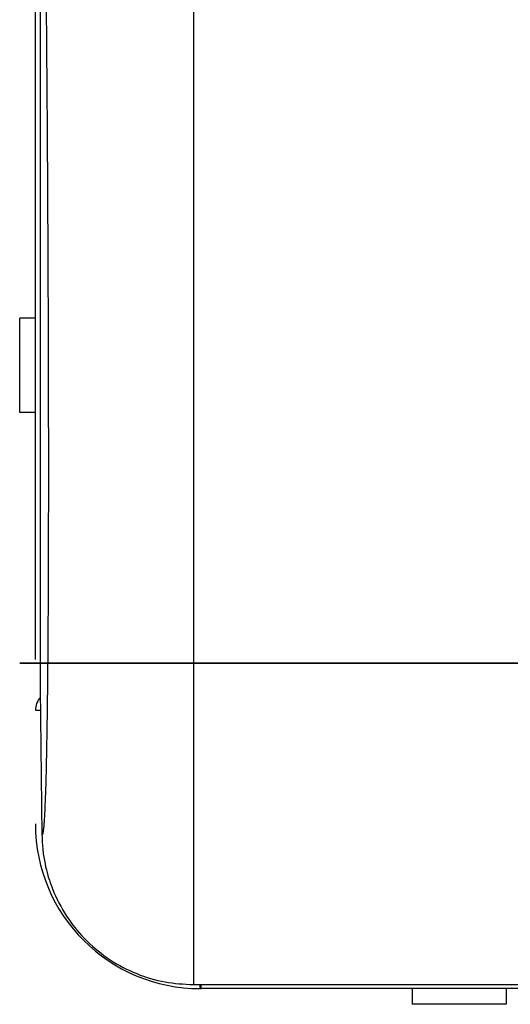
# Model space of a CAD drawing. Header units: millimetres. Extents: x -382 to 385, y -44 to 2191.
# Tile 1 of 256: x -382 to -319, y -44 to 82. Entities that reach past the tile are written whole.
import ezdxf

# ---------------------------------------------------------------- set-up
doc = ezdxf.new("R2010")
doc.units = ezdxf.units.MM
for name, color, linetype, true_color in [('ORTHO$6', 7, 'CONTINUOUS', 0xffffff), ('ORTHO$7', 7, 'CONTINUOUS', 0xffffff), ('ORTHO$8', 7, 'CONTINUOUS', 0xffffff)]:
    doc.layers.add(name, color=color, linetype=linetype, true_color=true_color)

msp = doc.modelspace()

# ---------------------------------------------------------------- linework, layer by layer
at = {"layer": 'ORTHO$6', "color": 7, "linetype": 'Continuous'}
for p, q in [((-380, 0, 1300.02), (-382, 0, 1300.02)), ((-380, 0, 1118.52), (-382, 0, 1118.52)), ((-382, 0, 1312.02), (-380, 0, 1312.02)), ((-382, 0, 1130.52), (-380, 0, 1130.52)), ((-382, 0, 1124.52), (-382, 0, 1118.52)), ((-382, 0, 1306.02), (-382, 0, 1300.02)), ((-382, 0, 1124.52), (-382, 0, 1130.52)), ((-382, 0, 1306.02), (-382, 0, 1312.02)), ((-379.33, 0, 1333.02), (-380, 0, 1333.02)), ((-379.95, 0, 1332.52), (-380, 0, 1332.52)), ((-380, 0, 1327.52), (-380, 0, 230.52)), ((-380, 0, 1348.52), (-380, 0, 1333.02)), ((-380, 0, 224), (-380, 0, 18)), ((-380, 0, 1333.02), (-380, 0, 1332.52)), ((-380, 0, 230.54), (-380, 0, 16.52)), ((-380, 0, 15.52), (-380, 0, 16.52)), ((-379.5, 0, 229.02), (-377.5, 0, 229.02)), ((-379.5, 0, 225.5), (-377.5, 0, 225.5)), ((-379.5, 0, 16.5), (-377.5, 0, 16.5)), ((-379.5, 0, 1329.02), (-377.5, 0, 1329.02)), ((-379.5, 0, 15.02), (-377.5, 0, 15.02)), ((-377.5, 0, 229.52), (-379.5, 0, 229.52)), ((-377.5, 0, 225.5), (-379.5, 0, 225.5)), ((-377.5, 0, 16.5), (-379.5, 0, 16.5)), ((-377.5, 0, 1328.52), (-379.5, 0, 1328.52)), ((-377.85, 0, 15.52), (-379.5, 0, 15.52)), ((-379.4, 0, 1330.9), (-379.4, 0, 1330.88)), ((-379.4, 0, 1330.88), (-379.4, 0, 1329.14)), ((-374, 0, 225.5), (-377.5, 0, 225.5)), ((-377.5, 0, 16.5), (-374, 0, 16.5)), ((-377.5, 0, 1333.02), (-375.5, 0, 1333.02)), ((-377.5, 0, 1330.52), (-362.8, 0, 1330.52)), ((-377.5, 0, 1331.52), (-362.8, 0, 1331.52)), ((-362, 0, 1328.52), (-377.5, 0, 1328.52)), ((-377.5, 0, 229.52), (-361, 0, 229.52)), ((-377.5, 0, 1332.52), (-375.5, 0, 1332.52)), ((-377.5, 0, 1328.58), (-377.5, 0, 1329.02)), ((-376.5, 0, 15.02), (-377.5, 0, 15.02)), ((-377.5, 0, 15.02), (-377.5, 0, 14.02)), ((-377.5, 0, 14.02), (-376.5, 0, 14.02)), ((-377.5, 0, 229.02), (-377.5, 0, 228.02)), ((-377.5, 0, 229.02), (-376.5, 0, 229.02)), ((-377.5, 0, 228.02), (-376.5, 0, 228.02)), ((-376.5, 0, 226.5), (-377.5, 0, 226.5)), ((-376.5, 0, 16.5), (-377.5, 0, 16.5)), ((-377.5, 0, 16.5), (-377.5, 0, 15.5)), ((-377.5, 0, 225.5), (-376.5, 0, 225.5)), ((-377.5, 0, 226.5), (-377.5, 0, 225.5)), ((-377.5, 0, 15.5), (-376.5, 0, 15.5)), ((-377.5, 0, 1329.02), (-376.5, 0, 1329.02)), ((-377.5, 0, 1330.02), (-377.5, 0, 1329.02)), ((-376.5, 0, 1330.02), (-377.5, 0, 1330.02)), ((-376.92, 0, 1331.52), (-376.91, 0, 1332.52)), ((-374.88, 0, 1331.6), (-376.91, 0, 1331.6)), ((-376.91, 0, 1331.52), (-376.91, 0, 1331.6)), ((-376.91, 0, 1331.6), (-376.89, 0, 1332.52)), ((-376, 0, 1329.02), (-376.58, 0, 1329.02)), ((-376.5, 0, 228.02), (-361, 0, 228.02)), ((-376.5, 0, 229.02), (-361, 0, 229.02)), ((-376.5, 0, 15.5), (-371, 0, 15.5)), ((-376.5, 0, 16.5), (-374, 0, 16.5)), ((-376.5, 0, 226.5), (-371, 0, 226.5)), ((-376.5, 0, 225.5), (-374, 0, 225.5)), ((-376.5, 0, 1329.02), (-361, 0, 1329.02)), ((-376.5, 0, 1330.02), (-361, 0, 1330.02)), ((-376.5, 0, 14.02), (-374, 0, 14.02)), ((-376.5, 0, 15.02), (-374, 0, 15.02)), ((-376, 0, 1329.02), (-376, 0, 1328.52)), ((-376, 0, 20.5), (-376, 0, 221.5)), ((-374, 0, 1348.52), (-375.5, 0, 1348.52)), ((-375.5, 0, 1333.02), (-375.5, 0, 1332.52)), ((-375, 0, 1332.02), (-374.5, 0, 1332.02)), ((-374.5, 0, 1332.02), (-362.8, 0, 1332.02)), ((-373, 0, 14.02), (-374, 0, 14.02)), ((-373, 0, 15.02), (-374, 0, 15.02)), ((-373.5, 0, 1510), (-373.5, 0, 1526)), ((-183.5, 0, 1510), (-373.5, 0, 1510)), ((-183.5, 0, 1526), (-373.5, 0, 1526)), ((-373.49, 0, 1509.52), (-373.49, 0, 1510)), ((-373.49, 0, 1509.52), (-322.95, 0, 1509.52)), ((-373, 0, 14.02), (-373, 0, 15.02)), ((-373, 0, 14.02), (-372, 0, 14.02)), ((-372, 0, 15.02), (-373, 0, 15.02)), ((-372, 0, 14.02), (-359.5, 0, 14.02)), ((-372, 0, 15.02), (-359.5, 0, 15.02)), ((-371, 0, 1328.52), (-371, 0, 1329.02)), ((-371, 0, 1330.02), (-371, 0, 1330.52)), ((-371, 0, 226.5), (-355, 0, 226.5)), ((-355, 0, 15.5), (-371, 0, 15.5)), ((-370.51, 0, 1356.07), (-370.96, 0, 1356.53)), ((-362.09, 0, 1347.66), (-370.51, 0, 1356.07)), ((-368.87, 0, 1358.4), (-369.25, 0, 1358.77)), ((-369, 0, 1331.52), (-369, 0, 1332.02)), ((-359.29, 0, 1348.82), (-368.87, 0, 1358.4)), ((-359.29, 0, 1348.32), (-368.87, 0, 1357.9)), ((-365, 0, 1332.02), (-365, 0, 1331.52)), ((-363, 0, 1330.52), (-363, 0, 1330.02)), ((-363, 0, 1329.02), (-363, 0, 1328.52)), ((-363, 0, 1330.32), (-361.49, 0, 1330.32)), ((-362.8, 0, 1330.52), (-361.8, 0, 1330.52)), ((-361.8, 0, 1331.52), (-362.8, 0, 1331.52)), ((-359, 0, 1331.6), (-362.42, 0, 1331.6)), ((-360, 0, 1328.52), (-362, 0, 1328.52)), ((-361.8, 0, 1330.52), (-361.8, 0, 1331.52)), ((-361.8, 0, 1333.02), (-361.8, 0, 1346.95)), ((-361.8, 0, 1332.52), (-361.8, 0, 1333.02)), ((-361.35, 0, 1331.02), (-361.8, 0, 1331.02)), ((-361.49, 0, 1330.32), (-358.71, 0, 1330.32)), ((-361.25, 0, 1331.04), (-360.48, 0, 1331.04)), ((-360, 0, 1302.62), (-361, 0, 1302.62)), ((-361, 0, 1309.42), (-360, 0, 1309.42)), ((-361, 0, 229.02), (-361, 0, 228.02)), ((-361, 0, 228.02), (-360, 0, 228.02)), ((-361, 0, 229.02), (-360, 0, 229.02)), ((-361, 0, 1329.02), (-361, 0, 1330.02)), ((-361, 0, 1329.02), (-360, 0, 1329.02)), ((-360, 0, 1330.02), (-361, 0, 1330.02)), ((-361, 0, 229.52), (-361, 0, 1327.52)), ((-361, 0, 229.52), (-360, 0, 229.52)), ((-361, 0, 239.35), (-360, 0, 235.62)), ((-361, 0, 235.21), (-360, 0, 235.48)), ((-359, 0, 1331.04), (-360.48, 0, 1331.04)), ((-360.25, 0, 1331.04), (-360.25, 0, 1331.11)), ((-360.25, 0, 1331.11), (-360.1, 0, 1331.11)), ((-359.75, 0, 1331.11), (-360.1, 0, 1331.11)), ((-360, 0, 228.02), (-359, 0, 228.02)), ((-360, 0, 1330.02), (-360, 0, 1329.02)), ((-360, 0, 1329.02), (-359, 0, 1329.02)), ((-359, 0, 1330.02), (-360, 0, 1330.02)), ((-360, 0, 230.52), (-357.5, 0, 230.52)), ((-360, 0, 1329.02), (-360, 0, 230.52)), ((-360, 0, 228.52), (-360, 0, 228.02)), ((-360, 0, 230.52), (-360, 0, 228.52)), ((-360, 0, 1329.02), (-359, 0, 1329.02)), ((-358.9, 0, 1363.66), (-359.88, 0, 1363.66)), ((-359.75, 0, 1331.11), (-359.75, 0, 1331.04)), ((-359, 0, 1329.02), (-359, 0, 1329.02)), ((-359, 0, 1330.02), (-359, 0, 1330.02)), ((-359, 0, 1365.02), (-358.9, 0, 1365.02)), ((-359, 0, 1369.52), (-358.9, 0, 1369.52)), ((-359, 0, 1330.52), (361, 0, 1330.52)), ((-359, 0, 1333.02), (-359, 0, 1348.11)), ((361, 0, 1330.02), (-359, 0, 1330.02)), ((-359, 0, 1330.02), (-359, 0, 1329.02)), ((-359, 0, 228.02), (-357.5, 0, 228.02)), ((-359, 0, 228.02), (-359, 0, 228.52)), ((-359, 0, 1329.02), (-359, 0, 1329.02)), ((-359, 0, 230.52), (-359, 0, 228.52)), ((-359, 0, 14.07), (-359, 0, 14.02)), ((-359, 0, 14.02), (-358.5, 0, 14.02)), ((-358.9, 0, 1364.52), (-359, 0, 1364.52)), ((-359, 0, 1329.02), (-357.5, 0, 1327.52)), ((-359, 0, 1329.02), (-357.5, 0, 1327.52)), ((-359, 0, 1330.52), (-359, 0, 1333.02)), ((-358.9, 0, 1369.52), (-358.9, 0, 1367.02)), ((-358.9, 0, 1367.02), (-358.9, 0, 1365.02)), ((360.9, 0, 1369.52), (-358.9, 0, 1369.52)), ((-358.9, 0, 1363.52), (-358.9, 0, 1367.02)), ((-358.9, 0, 15.15), (-358.9, 0, 15.5)), ((-358.5, 0, 14.02), (-354.5, 0, 14.02)), ((-357.5, 0, 228.02), (359.5, 0, 228.02)), ((-357.5, 0, 15.02), (-354.5, 0, 15.02)), ((-357.5, 0, 228.02), (-357.5, 0, 230.52)), ((-355.1, 0, 8.16), (-354.5, 0, 8.16)), ((-355.1, 0, 11.76), (-355.1, 0, 9.16)), ((-355.1, 0, 8.16), (-355.1, 0, 9.16)), ((-355, 0, 15.5), (-354.5, 0, 15.5)), ((-354.5, 0, 226.5), (-355, 0, 226.5)), ((-355, 0, 228.03), (-355, 0, 226.51)), ((-354.5, 0), (356.5, 0)), ((-354.5, 0, 226), (-354.5, 0, 224.5)), ((-354.5, 0, 17.5), (-354.5, 0, 16)), ((-354.5, 0, 4), (-354.5, 0)), ((-354.5, 0, 228.02), (-354.5, 0, 226)), ((-354.5, 0, 16), (-354.5, 0, 4)), ((-354, 0, 226.5), (-354, 0, 224)), ((-354, 0, 18), (-354, 0, 15.5)), ((-354, 0, 15.5), (356, 0, 15.5)), ((356, 0, 226.5), (-354, 0, 226.5)), ((-352.5, 0, 228.02), (-352.5, 0, 226.5)), ((-352.5, 0, 228.02), (-352.5, 0, 226.5)), ((-350, 0, -18), (-352.25, 0, -0.5)), ((-345.52, 0, -0.5), (-352.25, 0, -0.5)), ((-350, 0, 1330.52), (-350, 0, 1330.02)), ((-343.57, 0, -18), (-350, 0, -18)), ((-349, 0, 226.5), (-349, 0, 226.52)), ((-349, 0, 228.02), (-349, 0, 226.52)), ((-345.52, 0, -0.5), (-251.75, 0, -0.5)), ((-343.57, 0, -18), (-254, 0, -18)), ((-340.5, 0, 1330.02), (-340.5, 0, 1330.52)), ((-337.5, 0, 1330.02), (-337.5, 0, 1330.52)), ((-337.5, 0, 1330.52), (-337.5, 0, 1330.02)), ((-333.5, 0, -20), (-334.5, 0, -18)), ((-334.5, 0, 1330.52), (-334.5, 0, 1330.02)), ((-334, 0, 1330.02), (-334, 0, 1330.52)), ((-329.28, 0, -20), (-333.5, 0, -20)), ((-270.5, 0, -20), (-329.28, 0, -20)), ((-326, 0, 1330.52), (-326, 0, 1330.02)), ((-322.95, 0, 1369.53), (-322.95, 0, 1510))]:
    msp.add_line(p, q, dxfattribs=at)
at = {"layer": 'ORTHO$6', "color": 252, "linetype": 'Continuous'}
for p, q in [((-380, 0, 1306.02), (-382, 0, 1306.02)), ((-380, 0, 1124.52), (-382, 0, 1124.52)), ((-377.5, 0, 1348.52), (-380, 0, 1348.52)), ((-379.38, 0, 1330.88), (-379.4, 0, 1330.88)), ((-377.5, 0, 1348.52), (-375.5, 0, 1348.52)), ((-377.5, 0, 1328.58), (-377.5, 0, 1328.52)), ((-377.5, 0, 16.5), (-377.5, 0, 225.5)), ((-377.5, 0, 229.52), (-377.5, 0, 1328.52)), ((-377.5, 0, 1333.02), (-377.5, 0, 1348.52)), ((-377.5, 0, 1333.02), (-377.5, 0, 1332.52)), ((-377.5, 0, 226.51), (-377.5, 0, 228.04)), ((-377.5, 0, 229.02), (-377.5, 0, 229.53)), ((-377.38, 0, 1332.52), (-377.39, 0, 1331.52)), ((-376.58, 0, 1329.02), (-376.58, 0, 1329.02)), ((-376.5, 0, 228.02), (-376.5, 0, 229.02)), ((-376.5, 0, 14.02), (-376.5, 0, 15.02)), ((-376.5, 0, 15.5), (-376.5, 0, 16.5)), ((-376.5, 0, 225.5), (-376.5, 0, 226.5)), ((-376.5, 0, 1329.02), (-376.5, 0, 1330.02)), ((-374, 0, 15.02), (-374, 0, 14.02)), ((-372, 0, 14.02), (-372, 0, 15.02)), ((-362.8, 0, 1331.52), (-362.8, 0, 1330.52)), ((-361.49, 0, 1330.32), (-361.49, 0, 1330.02)), ((-360, 0, 1306.02), (-361, 0, 1306.02)), ((-360.1, 0, 1331.11), (-360.1, 0, 1331.04)), ((-359, 0, 228.52), (-360, 0, 228.52)), ((-359.29, 0, 14.03), (-359.29, 0, 14.02)), ((-359, 0, 1329.02), (-359, 0, 1330.02)), ((-359, 0, 1367.02), (-358.9, 0, 1367.02)), ((361, 0, 1333.02), (-359, 0, 1333.02)), ((-359, 0, 1367.02), (-359, 0, 1365.02)), ((-359, 0, 15.5), (-359, 0, 15.11)), ((-359, 0, 1365.02), (-359, 0, 1364.52)), ((-359, 0, 1369.52), (-359, 0, 1367.02)), ((-358.9, 0, 1367.02), (360.9, 0, 1367.02)), ((-358.5, 0, 14.02), (-358.5, 0, 14.23)), ((359.5, 0, 230.52), (-357.5, 0, 230.52)), ((-357.5, 0, 1327.52), (359.5, 0, 1327.52)), ((-357.5, 0, 230.52), (-357.5, 0, 1327.52)), ((-354.5, 0, 9.16), (-355.1, 0, 9.16)), ((356.5, 0, 4), (-354.5, 0, 4)), ((356, 0, 18), (-354, 0, 18)), ((-354, 0, 224), (356, 0, 224)), ((351, 0, 226.52), (-349, 0, 226.52)), ((-345.52, 0, -0.5), (-343.57, 0, -18)), ((-329.28, 0, -20), (-330.15, 0, -18)), ((-330, 0, 1330.52), (-330, 0, 1330.02))]:
    msp.add_line(p, q, dxfattribs=at)
at = {"layer": 'ORTHO$6', "color": 7, "linetype": 'Continuous', "extrusion": (0, 1, 0)}
for centre in [(365, 60.5), (365, 181.5)]:
    msp.add_circle(centre, 2, dxfattribs=at)
at = {"layer": 'ORTHO$6', "color": 7, "linetype": 'Continuous', "extrusion": (0, -1, 0)}
for centre in [(-365, 60.5), (-365, 181.5)]:
    msp.add_circle(centre, 1.45, dxfattribs=at)
for centre, radius, start, end in [((-377.5, 1327.52), 2.5, 143.1301, 180), ((-377.5, 230.52), 2.5, 180, 216.8699), ((-377.5, 16.52), 2.5, 180, 216.8699), ((-377.5, 1333.02), 2.5, 180, 270), ((-377.5, 18), 2.5, 180, 216.8699), ((-377.5, 224), 2.5, 143.1301, 180), ((-377.5, 1332.52), 2.5, 180, 270), ((-377.5, 224), 2.5, 90, 143.1301), ((-377.5, 1327.52), 2.5, 90, 143.1301), ((-377.5, 230.52), 1.5, 221.8106, 270), ((-377.5, 1327.52), 1.5, 90, 138.1894), ((-377.5, 16.52), 1.5, 221.8106, 270), ((-359, 1348.02), 16.5, 90, 178.2633), ((-359, 1348.52), 15, 150.7493, 180), ((-359, 1348.52), 15, 148.155, 150.7494), ((-328.6, 1086.86), 49, 129.8602, 131.4014), ((-328.6, 1086.86), 50, 128.9109, 130.3987), ((-359.5, 16.52), 2.5, 270, 335.8125), ((-359.5, 16.52), 1.5, 270, 316.9322), ((-360, 1348.11), 1, 0, 45), ((-360, 1347.61), 1, 0, 45), ((-354, 17.5), 0.5, 90, 180), ((-354, 224.5), 0.5, 180, 270)]:
    msp.add_arc(centre, radius, start, end, dxfattribs=at)
at = {"layer": 'ORTHO$6', "color": 7, "linetype": 'Continuous', "extrusion": (0, 1, 0)}
for centre, radius, start, end in [((359, 1348.52), 21, 0, 90), ((377.5, 18), 2.5, 270, 323.1301), ((377.5, 230.52), 2.5, 270, 323.1301), ((377.5, 16.52), 2.5, 270, 323.1301), ((377.5, 1333.02), 1.5, 270, 360), ((371, 20.5), 5, 270, 0), ((371, 221.5), 5, 0, 90), ((359, 1348.52), 16.5, 360, 90), ((375, 1332.52), 0.5, 270, 0), ((374.5, 1333.02), 1, 270, 0), ((374.5, 1332.52), 1, 270, 360), ((371.22, 1355.37), 1, 29.2507, 135), ((371.32, 1356.17), 0.5, 31.845, 135), ((368.89, 1359.12), 0.5, 315, 46.9761), ((359, 1348.52), 15, 46.9761, 49.0962), ((368.17, 1358.61), 1, 315, 4.7253), ((368.17, 1359.11), 1, 315, 49.096), ((359, 1348.52), 15, 49.096, 90.382), ((362.8, 1333.02), 1, 180, 270), ((362.8, 1332.52), 1, 180, 270), ((362.8, 1346.95), 1, 135, 180), ((362, 1327.52), 1, 90, 180), ((360, 1321.12), 10, 79.6302, 82.8192), ((359, 235.75), 2.5, 293.5828, 323.1363), ((360, 1321.12), 10, 88.5675, 90), ((358, 1331.02), 1, 270, 329.9991), ((354.4, 11.76), 0.7, 0, 81.7861), ((355, 226), 0.5, 90, 180), ((355, 16), 0.5, 180, 270), ((351, 1331.02), 1, 210.0009, 270)]:
    msp.add_arc(centre, radius, start, end, dxfattribs=at)
at = {"layer": 'ORTHO$6', "color": 252, "linetype": 'Continuous', "extrusion": (0, 1, 0)}
msp.add_arc((359, 1348.52), 18.5, 0, 90, dxfattribs=at)
at = {"layer": 'ORTHO$6', "color": 7, "linetype": 'Continuous', "extrusion": (0, -1, 0)}
for centre, ratio, start_param, end_param in [((-377.5, 0, 18), 0.998667, 3.141593, 3.785094), ((-377.5, 0, 1327.52), 0.666667, 2.498092, 3.141593), ((-377.5, 0, 230.52), 0.666667, 3.141593, 3.785094), ((-377.5, 0, 224), 0.998667, 2.498092, 3.141593), ((-377.5, 0, 16.52), 0.666667, 3.141593, 3.785094)]:
    msp.add_ellipse(centre, major_axis=(2.5, 0), ratio=ratio, start_param=start_param, end_param=end_param, dxfattribs=at)
at = {"layer": 'ORTHO$6', "color": 252, "linetype": 'Continuous', "extrusion": (0, 1, 0)}
for centre, major_axis, ratio, start_param, end_param in [((-377.4, 0, 1330.85), (-2, 0), 0.707107, 5.384293, 6.300639), ((-360, 0, 1321.12), (0, 0, 10), 0.383049, 5.882554, 6.157857), ((-360, 0, 1321.12), (0, 0, 10), 0.383049, 6.258183, 6.283185)]:
    msp.add_ellipse(centre, major_axis=major_axis, ratio=ratio, start_param=start_param, end_param=end_param, dxfattribs=at)
at = {"layer": 'ORTHO$6', "color": 7, "linetype": 'Continuous', "extrusion": (0, 1, 0)}
for centre, major_axis, ratio, start_param, end_param in [((-377.5, 0, 1327.52), (-1.5, 0), 0.707107, 1.23094, 1.570796), ((-376.58, 0, 1328.32), (-1, 0), 0.707107, 0.390531, 1.570796), ((-360, 0, 1321.12), (0, 0, -10), 0.383049, 3.141593, 3.166595)]:
    msp.add_ellipse(centre, major_axis=major_axis, ratio=ratio, start_param=start_param, end_param=end_param, dxfattribs=at)
at = {"layer": 'ORTHO$6', "color": 7, "linetype": 'Continuous'}
for points in [[(-379.28, 0, 14.78), (-379.49, 0, 14.99), (-379.67, 0, 15.24), (-379.79, 0, 15.52)], [(-379.33, 0, 1333.02), (-378.87, 0, 1333.02), (-378.19, 0, 1333.02), (-377.5, 0, 1333.02)], [(-378.92, 0, 1332.52), (-378.51, 0, 1332.52), (-378.01, 0, 1332.52), (-377.5, 0, 1332.52)], [(-358.9, 0, 15.02), (-358.9, 0, 15.02), (-358.9, 0, 15.21), (-358.9, 0, 15.5)], [(-358.9, 0, 1366.52), (-358.9, 0, 1366.62), (-358.9, 0, 1366.71), (-358.9, 0, 1366.81)]]:
    msp.add_open_spline(points, degree=3, dxfattribs=at)
for points, knots in [([(-358.9, 0, 1369.52), (-358.9, 0, 1369.52), (-358.9, 0, 1369.25), (-358.9, 0, 1368.33), (-358.9, 0, 1367.68), (-358.9, 0, 1367.02)], [0, 0, 0, 0, 0.5, 0.5, 1, 1, 1, 1]), ([(-320.11, 0, 1263.25), (-319.78, 0, 1264.12), (-319.43, 0, 1264.98), (-317.75, 0, 1268.75), (-316.13, 0, 1271.54), (-314.22, 0, 1274.14)], [0, 0, 0, 0, 0.224842, 0.224842, 1, 1, 1, 1])]:
    msp.add_open_spline(points, degree=3, knots=knots, dxfattribs=at)
at = {"layer": 'ORTHO$7', "color": 7, "linetype": 'Continuous'}
for p, q in [((-382, 0, 1118.52), (-380, 0, 1118.52)), ((-380, 0, 1130.52), (-382, 0, 1130.52)), ((-380, 0, 1312.02), (-382, 0, 1312.02)), ((-382, 0, 1300.02), (-380, 0, 1300.02)), ((-382, 0, 1306.02), (-382, 0, 1312.02)), ((-382, 0, 1124.52), (-382, 0, 1118.52)), ((-382, 0, 1306.02), (-382, 0, 1300.02)), ((-382, 0, 1124.52), (-382, 0, 1130.52)), ((-380, 0, 15.52), (-379.79, 0, 15.52)), ((-380, 0, 1186.22), (-379.33, 0, 1186.22)), ((-380, 0, 1187.99), (-380, 0, 1327.52)), ((-380, 0, 1186.22), (-380, 0, 1187.99)), ((-380, 0, 1348.02), (-380, 0, 1348.52)), ((-380, 0, 1187.99), (-377.5, 0, 1187.99)), ((-380, 0, 1332.52), (-380, 0, 1348.02)), ((-380, 0, 1186.22), (-380, 0, 1184.52)), ((-380, 0, 16.52), (-380, 0, 1184.52)), ((-380, 0, 15.52), (-380, 0, 16.52)), ((-379.17, 0, 1349.96), (-379.4, 0, 1330.88)), ((-379.4, 0, 1330.88), (-379.4, 0, 1191.05)), ((-359, 0, 14.02), (-377.5, 0, 14.02)), ((-377.5, 0, 1187.02), (-359, 0, 1187.02)), ((-376.58, 0, 1188.61), (-355, 0, 1188.61)), ((-355, 0, 1188.61), (-376.58, 0, 1188.61)), ((-376, 0, 1188.61), (-376, 0, 1188.61)), ((-373.5, 0, 1526), (-373.5, 0, 1510)), ((-183.5, 0, 1526), (-373.5, 0, 1526)), ((-373.49, 0, 1525.52), (-373.49, 0, 1509.52)), ((-373.49, 0, 1525.52), (-183.49, 0, 1525.52)), ((-373.49, 0, 1509.52), (-183.49, 0, 1509.52)), ((-295.2, 0, 1369.01), (-359.88, 0, 1369.01)), ((-359.88, 0, 1189.02), (-295.2, 0, 1189.02)), ((-359.87, 0, 1369.01), (-359.87, 0, 1190.84)), ((-358.9, 0, 14.02), (-359, 0, 14.02)), ((-358.9, 0, 1369.02), (-359, 0, 1369.02)), ((-359, 0, 1187.02), (-358.9, 0, 1187.02)), ((-358.9, 0, 1369.52), (-359, 0, 1369.52)), ((-358.9, 0, 14.02), (-358.9, 0, 16.52)), ((-358.9, 0, 15.02), (-358.9, 0, 16.52)), ((360.9, 0, 14.02), (-358.9, 0, 14.02)), ((-358.9, 0, 1369.01), (-358.9, 0, 1369.02)), ((-358.9, 0, 1369.02), (360.9, 0, 1369.02)), ((-358.9, 0, 1184.52), (-358.9, 0, 1187.02)), ((-358.9, 0, 1187.02), (360.9, 0, 1187.02)), ((-358.9, 0, 1369.29), (-358.9, 0, 1369.52)), ((-358.9, 0, 1369.52), (-328.5, 0, 1369.52)), ((-358.9, 0, 1369.52), (-358.9, 0, 1369.02)), ((-354.5, 0, 8.16), (-355.1, 0, 8.16)), ((-355.1, 0, 8.16), (-355.1, 0, 9.16)), ((-355.1, 0, 9.16), (-355.1, 0, 11.76)), ((356.5, 0), (-354.5, 0)), ((-354.5, 0, 4), (-354.5, 0, 14.02)), ((-354.5, 0), (-354.5, 0, 4)), ((-354.09, 0, 1188.02), (-351.91, 0, 1188.02)), ((-354, 0, 1187.02), (-354, 0, 1187.61)), ((-352.25, 0, -0.5), (-350, 0, -18)), ((-352.25, 0, -0.5), (-345.52, 0, -0.5)), ((-351.91, 0, 1187.02), (-351.91, 0, 1189.02)), ((-350, 0, -18), (-343.57, 0, -18)), ((-251.75, 0, -0.5), (-345.52, 0, -0.5)), ((-254, 0, -18), (-343.57, 0, -18)), ((-334.5, 0, -18), (-333.5, 0, -20)), ((-333.5, 0, -20), (-329.28, 0, -20)), ((-321.5, 0, 1168.52), (-330.5, 0, 1168.52)), ((-330.5, 0, 1168.52), (-330.5, 0, 1166.52)), ((-330.5, 0, 1166.52), (-321.5, 0, 1166.52)), ((-329.28, 0, -20), (-270.5, 0, -20)), ((-328.5, 0, 1369.01), (-328.5, 0, 1369.52)), ((-328.5, 0, 1369.52), (-316.54, 0, 1369.52)), ((-322.95, 0, 1509.52), (-322.95, 0, 1369.53)), ((-322.94, 0, 1509.52), (-322.94, 0, 1495.52)), ((-322.64, 0, 1492.07), (-316.84, 0, 1458.98)), ((-321.5, 0, 1166.52), (-321.5, 0, 1168.52))]:
    msp.add_line(p, q, dxfattribs=at)
at = {"layer": 'ORTHO$7', "color": 252, "linetype": 'Continuous'}
for p, q in [((-380, 0, 1124.52), (-382, 0, 1124.52)), ((-380, 0, 1306.02), (-382, 0, 1306.02)), ((-359, 0, 16.52), (-380, 0, 16.52)), ((-380, 0, 1184.52), (-359, 0, 1184.52)), ((-380, 0, 1348.52), (-379.99, 0, 1348.52)), ((-379.4, 0, 1190.85), (-379.17, 0, 1190.85)), ((-377.5, 0, 1187.99), (-377.5, 0, 1189.03)), ((-377.5, 0, 1187.99), (-377.5, 0, 1187.02)), ((-359.88, 0, 1190.84), (-295.2, 0, 1190.84)), ((-358.9, 0, 16.52), (-359, 0, 16.52)), ((-359, 0, 1184.52), (-358.9, 0, 1184.52)), ((-359, 0, 16.52), (-359, 0, 14.02)), ((-359, 0, 1369.02), (-359, 0, 1369.01)), ((-359, 0, 1184.52), (-359, 0, 16.52)), ((-359, 0, 1184.52), (-359, 0, 1187.02)), ((-359, 0, 1369.52), (-359, 0, 1369.27)), ((-358.9, 0, 16.52), (360.9, 0, 16.52)), ((360.9, 0, 1184.52), (-358.9, 0, 1184.52)), ((-355.1, 0, 9.16), (-354.5, 0, 9.16)), ((-355, 0, 1188.61), (-355, 0, 1189.02)), ((-354.5, 0, 4), (356.5, 0, 4)), ((-345.52, 0, -0.5), (-343.57, 0, -18)), ((-329.28, 0, -20), (-330.15, 0, -18)), ((-322.94, 0, 1495.52), (-234.04, 0, 1495.52)), ((-322.64, 0, 1492.07), (-234.34, 0, 1492.07))]:
    msp.add_line(p, q, dxfattribs=at)
at = {"layer": 'ORTHO$7', "color": 7, "linetype": 'Continuous', "extrusion": (0, -1, 0)}
msp.add_circle((-326, 1167.52), 6.25, dxfattribs=at)
for centre, radius, start, end in [((-377.5, 16.52), 2.5, 180, 270), ((-377.5, 1184.52), 2.5, 90, 180), ((-359, 1348.02), 21, 135.4584, 173.0742), ((-376.58, 1187.61), 1, 90, 157.6242), ((-359, 1348.02), 21, 90, 101.4061), ((-354.4, 11.76), 0.7, 98.2139, 180), ((-355, 1187.61), 1, 0, 90), ((-326, 1167.52), 6, 0, 180), ((-302.94, 1495.52), 20, 180, 189.9395)]:
    msp.add_arc(centre, radius, start, end, dxfattribs=at)
at = {"layer": 'ORTHO$7', "color": 7, "linetype": 'Continuous', "extrusion": (0, 1, 0)}
msp.add_arc((326, 1167.52), 6, 180, 0, dxfattribs=at)
at = {"layer": 'ORTHO$7', "color": 7, "linetype": 'Continuous', "extrusion": (0, -1, 0)}
for centre, major_axis, start_param, end_param in [((-377.5, 0, 1187.99), (-2.5, 0), 4.712389, 6.283185), ((-377.5, 0, 1187.99), (-1.5, 0), 4.805017, 6.283185), ((-376.58, 0, 1189.32), (1, 0), 3.570998, 4.712389), ((-355, 0, 1189.32), (1, 0), 4.712389, 5.853892)]:
    msp.add_ellipse(centre, major_axis=major_axis, ratio=0.707107, start_param=start_param, end_param=end_param, dxfattribs=at)
at = {"layer": 'ORTHO$7', "color": 7, "linetype": 'Continuous'}
for points, knots in [([(-379.4, 0, 1190.85), (-379.41, 0, 1190.37), (-379.21, 0, 1189.9), (-378.55, 0, 1189.22), (-378.07, 0, 1189.02), (-377.6, 0, 1189.02)], [0, 0, 0, 0, 0.5, 0.5, 1, 1, 1, 1]), ([(-379.4, 0, 1191.05), (-379.4, 0, 1191), (-379.4, 0, 1190.92), (-379.38, 0, 1190.81), (-379.35, 0, 1190.64), (-379.25, 0, 1190.37), (-379.04, 0, 1190.02), (-378.76, 0, 1189.69), (-378.49, 0, 1189.45), (-378.26, 0, 1189.3), (-378.08, 0, 1189.2), (-377.9, 0, 1189.12), (-377.76, 0, 1189.08), (-377.66, 0, 1189.05), (-377.55, 0, 1189.03), (-377.46, 0, 1189.03), (-377.4, 0, 1189.02)], [0, 0, 0, 0, 0.062636, 0.093975, 0.125371, 0.250357, 0.375026, 0.499925, 0.624554, 0.687106, 0.74995, 0.812651, 0.874795, 0.905876, 0.937062, 1, 1, 1, 1]), ([(-359.88, 0, 1369.01), (-360.57, 0, 1368.99), (-361.97, 0, 1368.95), (-364.07, 0, 1368.59), (-366.14, 0, 1368.01), (-368.16, 0, 1367.19), (-370.07, 0, 1366.15), (-371.85, 0, 1364.9), (-373.68, 0, 1363.28), (-375.6, 0, 1361.06), (-377.43, 0, 1358), (-378.84, 0, 1354.21), (-379.05, 0, 1351.41), (-379.17, 0, 1349.96)], [0, 0, 0, 0, 0.069164, 0.13985, 0.211638, 0.28407, 0.356658, 0.428909, 0.500342, 0.601188, 0.720658, 0.855338, 1, 1, 1, 1]), ([(-358.9, 0, 1184.52), (-358.9, 0, 1185.18), (-358.9, 0, 1185.83), (-358.9, 0, 1186.75), (-358.9, 0, 1187.02), (-358.9, 0, 1187.02)], [0, 0, 0, 0, 0.5, 0.5, 1, 1, 1, 1])]:
    msp.add_open_spline(points, degree=3, knots=knots, dxfattribs=at)
at = {"layer": 'ORTHO$7', "color": 252, "linetype": 'Continuous'}
for points in [[(-379.4, 0, 1191.05), (-379.4, 0, 1190.96), (-379.4, 0, 1190.85), (-379.4, 0, 1190.85)], [(-379.17, 0, 1349.96), (-379.15, 0, 1349.97), (-379.11, 0, 1349.93), (-379.06, 0, 1349.77), (-379.02, 0, 1349.49), (-378.97, 0, 1349.11), (-378.92, 0, 1348.6), (-378.88, 0, 1347.99), (-378.84, 0, 1347.27), (-378.8, 0, 1346.43), (-378.76, 0, 1345.48), (-378.72, 0, 1344.43), (-378.68, 0, 1343.26), (-378.65, 0, 1341.99), (-378.62, 0, 1340.61), (-378.59, 0, 1339.12), (-378.56, 0, 1337.52), (-378.53, 0, 1335.83), (-378.5, 0, 1334.02), (-378.48, 0, 1332.12), (-378.46, 0, 1330.11), (-378.44, 0, 1328.01), (-378.42, 0, 1325.81), (-378.41, 0, 1323.51), (-378.39, 0, 1321.12), (-378.38, 0, 1318.63), (-378.37, 0, 1316.06), (-378.36, 0, 1313.39), (-378.36, 0, 1310.64), (-378.35, 0, 1307.8), (-378.35, 0, 1304.88), (-378.35, 0, 1301.88), (-378.35, 0, 1298.8), (-378.36, 0, 1295.64), (-378.36, 0, 1292.41), (-378.37, 0, 1289.11), (-378.38, 0, 1285.73), (-378.39, 0, 1282.29), (-378.41, 0, 1278.79), (-378.42, 0, 1275.22), (-378.44, 0, 1271.59), (-378.46, 0, 1267.91), (-378.48, 0, 1264.17), (-378.51, 0, 1260.38), (-378.53, 0, 1256.54), (-378.56, 0, 1252.66), (-378.59, 0, 1248.73), (-378.62, 0, 1244.76), (-378.65, 0, 1240.75), (-378.68, 0, 1236.71), (-378.72, 0, 1232.64), (-378.76, 0, 1228.54), (-378.8, 0, 1224.41), (-378.84, 0, 1220.27), (-378.88, 0, 1216.1), (-378.92, 0, 1211.91), (-378.97, 0, 1207.71), (-379.02, 0, 1203.5), (-379.07, 0, 1199.29), (-379.12, 0, 1195.07), (-379.15, 0, 1192.25), (-379.17, 0, 1190.85)]]:
    msp.add_open_spline(points, degree=3, dxfattribs=at)
msp.add_rational_spline([(-379.17, 0, 1190.85), (-379.18, 0, 1189.78), (-378.43, 0, 1189.02), (-377.37, 0, 1189.02)], [1.17458439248, 0.941806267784, 0.94180520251, 1.17458119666], degree=3, dxfattribs=at)
for points, knots in [([(-379.17, 0, 1190.85), (-379.14, 0, 1190.85), (-379.09, 0, 1190.85), (-378.81, 0, 1190.85), (-378.45, 0, 1190.85), (-378.05, 0, 1190.84), (-377.29, 0, 1190.84), (-375.91, 0, 1190.84), (-373.48, 0, 1190.84), (-370.54, 0, 1190.84), (-367.16, 0, 1190.84), (-363.55, 0, 1190.84), (-361.09, 0, 1190.84), (-359.88, 0, 1190.84)], [0, 0, 0, 0, 0.064579, 0.122677, 0.173358, 0.215902, 0.249787, 0.379718, 0.500109, 0.626824, 0.754044, 0.87921, 1, 1, 1, 1]), ([(-359.88, 0, 1190.84), (-359.88, 0, 1190.37), (-359.88, 0, 1189.89), (-359.88, 0, 1189.22), (-359.88, 0, 1189.02), (-359.88, 0, 1189.02)], [0, 0, 0, 0, 0.5, 0.5, 1, 1, 1, 1])]:
    msp.add_open_spline(points, degree=3, knots=knots, dxfattribs=at)
at = {"layer": 'ORTHO$7', "color": 7, "linetype": 'Continuous'}
for points in [[(-377.37, 0, 1189.02), (-377.36, 0, 1189.02), (-377.22, 0, 1189.02), (-376.67, 0, 1189.02), (-375.78, 0, 1189.02), (-374.57, 0, 1189.02), (-373.07, 0, 1189.02), (-371.3, 0, 1189.02), (-369.3, 0, 1189.02), (-367.11, 0, 1189.02), (-364.77, 0, 1189.02), (-362.34, 0, 1189.02), (-360.71, 0, 1189.02), (-359.88, 0, 1189.02)], [(-358.9, 0, 14.02), (-358.9, 0, 14.02), (-358.9, 0, 14.41), (-358.9, 0, 15.02)]]:
    msp.add_open_spline(points, degree=3, dxfattribs=at)
at = {"layer": 'ORTHO$8', "color": 7, "linetype": 'Continuous'}
for p, q in [((-380, 0.5), (-380, 139.8)), ((-379.4, 136.98), (-379.4, -2.85)), ((-359.87, 136.98), (-359.87, -40.99)), ((-380, 44), (-382, 44)), ((-382, 32), (-382, 44)), ((-380, 32), (-382, 32)), ((-379.4, -3.2), (-379.17, -21.94)), ((-380, -6), (-379.37, -6)), ((-359.88, -40.99), (-295.2, -40.99)), ((-358.9, -41.5), (-358.9, -40.99)), ((-359, -41.5), (-358.9, -41.5)), ((-62.94, -41.5), (-358.9, -41.5)), ((-332, -41.5), (-332, -43.5)), ((-320, -41.5), (-320, -43.5)), ((-320, -43.5), (-332, -43.5))]:
    msp.add_line(p, q, dxfattribs=at)
at = {"layer": 'ORTHO$8', "color": 252, "linetype": 'Continuous'}
msp.add_line((-359, -41.5), (-359, -40.99), dxfattribs=at)
at = {"layer": 'ORTHO$8', "color": 7, "linetype": 'Continuous'}
for centre, radius, start, end in [((-377.5, -6), 2.5, 138.9445, 180), ((-359, -20.5), 21, 180, 270)]:
    msp.add_arc(centre, radius, start, end, dxfattribs=at)
at = {"layer": 'ORTHO$8', "color": 252, "linetype": 'Continuous'}
msp.add_open_spline([(-379.17, 136.98), (-379.15, 135.57), (-379.11, 132.75), (-379.06, 128.53), (-379.02, 124.32), (-378.97, 120.11), (-378.92, 115.91), (-378.88, 111.73), (-378.84, 107.56), (-378.8, 103.41), (-378.76, 99.29), (-378.72, 95.19), (-378.68, 91.12), (-378.65, 87.08), (-378.62, 83.07), (-378.59, 79.11), (-378.56, 75.18), (-378.53, 71.3), (-378.5, 67.46), (-378.48, 63.68), (-378.46, 59.94), (-378.44, 56.26), (-378.42, 52.63), (-378.41, 49.07), (-378.39, 45.57), (-378.38, 42.13), (-378.37, 38.76), (-378.36, 35.46), (-378.36, 32.23), (-378.35, 29.07), (-378.35, 26), (-378.35, 23), (-378.35, 20.08), (-378.36, 17.25), (-378.36, 14.5), (-378.37, 11.84), (-378.38, 9.27), (-378.39, 6.79), (-378.41, 4.4), (-378.42, 2.11), (-378.44, -0.09), (-378.46, -2.19), (-378.48, -4.19), (-378.51, -6.09), (-378.53, -7.88), (-378.56, -9.58), (-378.59, -11.17), (-378.62, -12.65), (-378.65, -14.03), (-378.68, -15.3), (-378.72, -16.46), (-378.76, -17.51), (-378.8, -18.45), (-378.84, -19.28), (-378.88, -20), (-378.92, -20.61), (-378.97, -21.1), (-379.02, -21.49), (-379.07, -21.76), (-379.12, -21.91), (-379.15, -21.94), (-379.17, -21.94)], degree=3, dxfattribs=at)
at = {"layer": 'ORTHO$8', "color": 7, "linetype": 'Continuous'}
for points in [[(-379.4, -2.85), (-379.4, -2.95), (-379.4, -3.06), (-379.4, -3.2)], [(-358.9, -41.5), (-358.9, -41.5), (-358.9, -41.33), (-358.9, -41.03)]]:
    msp.add_open_spline(points, degree=3, dxfattribs=at)
msp.add_open_spline([(-379.17, -21.94), (-379.14, -22.59), (-379.09, -23.81), (-378.81, -25.53), (-378.45, -27), (-378.05, -28.21), (-377.29, -30.13), (-375.91, -32.65), (-373.48, -35.55), (-370.54, -37.93), (-367.16, -39.69), (-363.55, -40.79), (-361.09, -40.92), (-359.88, -40.99)], degree=3, knots=[0, 0, 0, 0, 0.064579, 0.122677, 0.173358, 0.215902, 0.249787, 0.379718, 0.500109, 0.626824, 0.754044, 0.87921, 1, 1, 1, 1], dxfattribs=at)

doc.saveas('drawing.dxf')
